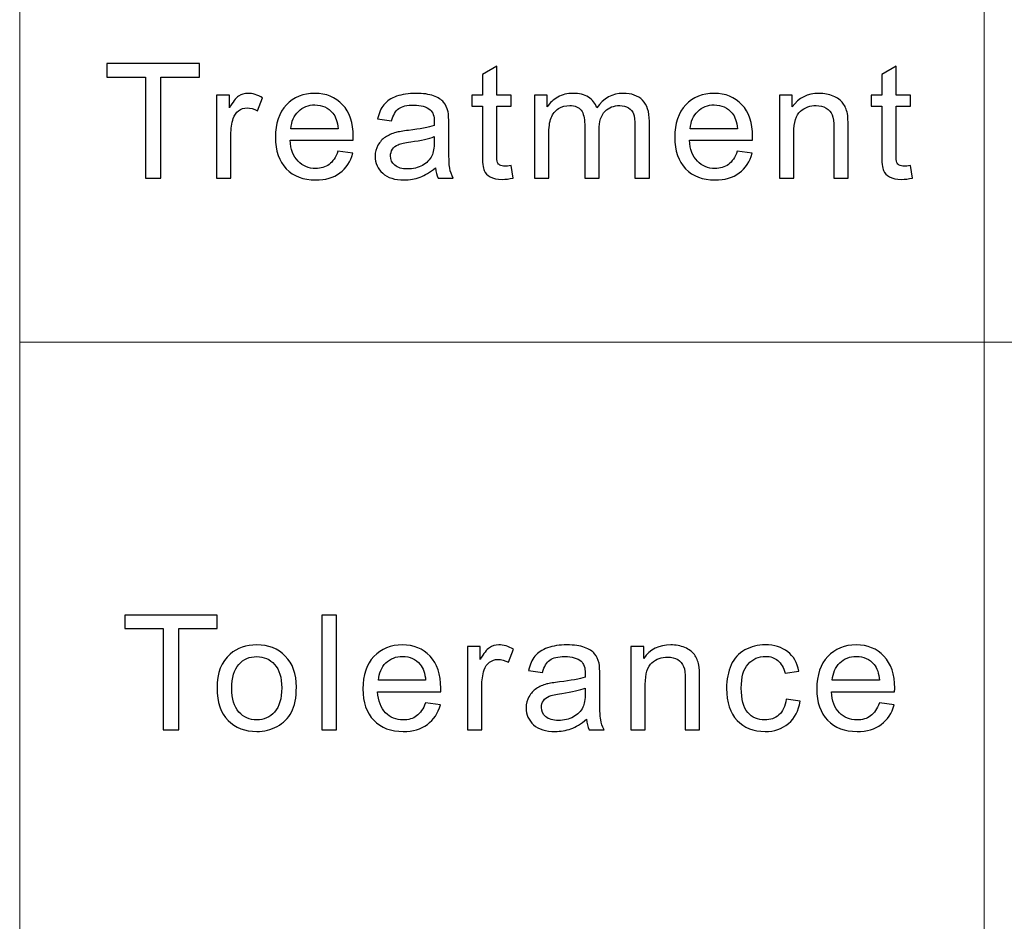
# Model space of a CAD drawing. Header units: millimetres. Extents: x -371 to 373, y -280 to 256.
# Tile 91 of 103: x 165 to 184, y -212 to -194. Entities that reach past the tile are written whole.
import ezdxf

# ---------------------------------------------------------------- set-up
doc = ezdxf.new("R2010")
doc.units = ezdxf.units.MM
doc.header["$MEASUREMENT"] = 0
doc.layers.add('layer 1', color=7, linetype='Continuous')

msp = doc.modelspace()

# ---------------------------------------------------------------- linework, layer by layer
at = {"layer": 'layer 1', "lineweight": 9}
for points in [[(164.7123, -175.029), (164.7123, -175.029), (164.7123, -262.7446), (164.7123, -262.7446)], [(183.8282, -175.029), (183.8282, -175.029), (183.8282, -262.7446), (183.8282, -262.7446)], [(164.7123, -200.0906), (164.7123, -200.0906), (241.1757, -200.0906), (241.1757, -200.0906)]]:
    msp.add_open_spline(points, degree=3, dxfattribs=at)
at = {"layer": 'layer 1', "color": 250}
for points, knots in [([(167.205, -196.8429), (167.205, -196.8429), (167.205, -194.8363), (167.205, -194.8363), (167.205, -194.8363), (167.205, -194.8363), (166.4412, -194.8363), (166.4412, -194.8363), (166.4412, -194.8363), (166.4412, -194.8363), (166.4412, -194.5696), (166.4412, -194.5696), (166.4412, -194.5696), (166.4412, -194.5696), (168.2764, -194.5696), (168.2764, -194.5696), (168.2764, -194.5696), (168.2764, -194.5696), (168.2764, -194.8363), (168.2764, -194.8363), (168.2764, -194.8363), (168.2764, -194.8363), (167.5126, -194.8363), (167.5126, -194.8363), (167.5126, -194.8363), (167.5126, -194.8363), (167.5126, -196.8429), (167.5126, -196.8429), (167.5126, -196.8429), (167.5126, -196.8429), (167.205, -196.8429), (167.205, -196.8429)], [0, 0, 0, 0, 0.1111111, 0.1111111, 0.1111111, 0.1111111, 0.2222222, 0.2222222, 0.2222222, 0.2222222, 0.3333333, 0.3333333, 0.3333333, 0.3333333, 0.4444444, 0.4444444, 0.4444444, 0.4444444, 0.5555556, 0.5555556, 0.5555556, 0.5555556, 0.6666667, 0.6666667, 0.6666667, 0.6666667, 0.7777778, 0.7777778, 0.7777778, 0.7777778, 1, 1, 1, 1]), ([(174.4523, -196.5937), (174.4523, -196.5937), (174.4911, -196.8403), (174.4911, -196.8403), (174.4911, -196.8403), (174.4113, -196.8567), (174.3396, -196.8651), (174.277, -196.8651), (174.277, -196.8651), (174.1739, -196.8651), (174.0941, -196.8493), (174.0369, -196.817), (174.0369, -196.817), (173.9803, -196.7847), (173.9404, -196.7429), (173.9171, -196.6905), (173.9171, -196.6905), (173.894, -196.6381), (173.8827, -196.528), (173.8827, -196.3603), (173.8827, -196.3603), (173.8827, -196.3603), (173.8827, -195.411), (173.8827, -195.411), (173.8827, -195.411), (173.8827, -195.411), (173.6723, -195.411), (173.6723, -195.411), (173.6723, -195.411), (173.6723, -195.411), (173.6723, -195.1951), (173.6723, -195.1951), (173.6723, -195.1951), (173.6723, -195.1951), (173.8827, -195.1951), (173.8827, -195.1951), (173.8827, -195.1951), (173.8827, -195.1951), (173.8827, -194.7876), (173.8827, -194.7876), (173.8827, -194.7876), (173.8827, -194.7876), (174.1675, -194.6199), (174.1675, -194.6199), (174.1675, -194.6199), (174.1675, -194.6199), (174.1675, -195.1951), (174.1675, -195.1951), (174.1675, -195.1951), (174.1675, -195.1951), (174.4523, -195.1951), (174.4523, -195.1951), (174.4523, -195.1951), (174.4523, -195.1951), (174.4523, -195.411), (174.4523, -195.411), (174.4523, -195.411), (174.4523, -195.411), (174.1675, -195.411), (174.1675, -195.411), (174.1675, -195.411), (174.1675, -195.411), (174.1675, -196.3762), (174.1675, -196.3762), (174.1675, -196.3762), (174.1675, -196.4561), (174.1723, -196.5074), (174.1826, -196.5302), (174.1826, -196.5302), (174.1923, -196.5529), (174.2085, -196.5709), (174.2311, -196.5847), (174.2311, -196.5847), (174.2537, -196.5979), (174.2862, -196.6048), (174.3283, -196.6048), (174.3283, -196.6048), (174.3595, -196.6048), (174.401, -196.6011), (174.4523, -196.5937)], [0, 0, 0, 0, 0.047619, 0.047619, 0.047619, 0.047619, 0.0952381, 0.0952381, 0.0952381, 0.0952381, 0.1428571, 0.1428571, 0.1428571, 0.1428571, 0.1904762, 0.1904762, 0.1904762, 0.1904762, 0.2380952, 0.2380952, 0.2380952, 0.2380952, 0.2857143, 0.2857143, 0.2857143, 0.2857143, 0.3333333, 0.3333333, 0.3333333, 0.3333333, 0.3809524, 0.3809524, 0.3809524, 0.3809524, 0.4285714, 0.4285714, 0.4285714, 0.4285714, 0.4761905, 0.4761905, 0.4761905, 0.4761905, 0.5238095, 0.5238095, 0.5238095, 0.5238095, 0.5714286, 0.5714286, 0.5714286, 0.5714286, 0.6190476, 0.6190476, 0.6190476, 0.6190476, 0.6666667, 0.6666667, 0.6666667, 0.6666667, 0.7142857, 0.7142857, 0.7142857, 0.7142857, 0.7619048, 0.7619048, 0.7619048, 0.7619048, 0.8095238, 0.8095238, 0.8095238, 0.8095238, 0.8571429, 0.8571429, 0.8571429, 0.8571429, 0.9047619, 0.9047619, 0.9047619, 0.9047619, 1, 1, 1, 1]), ([(182.3668, -196.5937), (182.3668, -196.5937), (182.4056, -196.8403), (182.4056, -196.8403), (182.4056, -196.8403), (182.3258, -196.8567), (182.254, -196.8651), (182.1914, -196.8651), (182.1914, -196.8651), (182.0884, -196.8651), (182.0086, -196.8493), (181.9514, -196.817), (181.9514, -196.817), (181.8948, -196.7847), (181.8549, -196.7429), (181.8316, -196.6905), (181.8316, -196.6905), (181.8085, -196.6381), (181.7972, -196.528), (181.7972, -196.3603), (181.7972, -196.3603), (181.7972, -196.3603), (181.7972, -195.411), (181.7972, -195.411), (181.7972, -195.411), (181.7972, -195.411), (181.5868, -195.411), (181.5868, -195.411), (181.5868, -195.411), (181.5868, -195.411), (181.5868, -195.1951), (181.5868, -195.1951), (181.5868, -195.1951), (181.5868, -195.1951), (181.7972, -195.1951), (181.7972, -195.1951), (181.7972, -195.1951), (181.7972, -195.1951), (181.7972, -194.7876), (181.7972, -194.7876), (181.7972, -194.7876), (181.7972, -194.7876), (182.082, -194.6199), (182.082, -194.6199), (182.082, -194.6199), (182.082, -194.6199), (182.082, -195.1951), (182.082, -195.1951), (182.082, -195.1951), (182.082, -195.1951), (182.3668, -195.1951), (182.3668, -195.1951), (182.3668, -195.1951), (182.3668, -195.1951), (182.3668, -195.411), (182.3668, -195.411), (182.3668, -195.411), (182.3668, -195.411), (182.082, -195.411), (182.082, -195.411), (182.082, -195.411), (182.082, -195.411), (182.082, -196.3762), (182.082, -196.3762), (182.082, -196.3762), (182.082, -196.4561), (182.0868, -196.5074), (182.0971, -196.5302), (182.0971, -196.5302), (182.1067, -196.5529), (182.1229, -196.5709), (182.1456, -196.5847), (182.1456, -196.5847), (182.1682, -196.5979), (182.2006, -196.6048), (182.2427, -196.6048), (182.2427, -196.6048), (182.274, -196.6048), (182.3155, -196.6011), (182.3668, -196.5937)], [0, 0, 0, 0, 0.047619, 0.047619, 0.047619, 0.047619, 0.0952381, 0.0952381, 0.0952381, 0.0952381, 0.1428571, 0.1428571, 0.1428571, 0.1428571, 0.1904762, 0.1904762, 0.1904762, 0.1904762, 0.2380952, 0.2380952, 0.2380952, 0.2380952, 0.2857143, 0.2857143, 0.2857143, 0.2857143, 0.3333333, 0.3333333, 0.3333333, 0.3333333, 0.3809524, 0.3809524, 0.3809524, 0.3809524, 0.4285714, 0.4285714, 0.4285714, 0.4285714, 0.4761905, 0.4761905, 0.4761905, 0.4761905, 0.5238095, 0.5238095, 0.5238095, 0.5238095, 0.5714286, 0.5714286, 0.5714286, 0.5714286, 0.6190476, 0.6190476, 0.6190476, 0.6190476, 0.6666667, 0.6666667, 0.6666667, 0.6666667, 0.7142857, 0.7142857, 0.7142857, 0.7142857, 0.7619048, 0.7619048, 0.7619048, 0.7619048, 0.8095238, 0.8095238, 0.8095238, 0.8095238, 0.8571429, 0.8571429, 0.8571429, 0.8571429, 0.9047619, 0.9047619, 0.9047619, 0.9047619, 1, 1, 1, 1]), ([(168.6137, -196.8429), (168.6137, -196.8429), (168.6137, -195.1951), (168.6137, -195.1951), (168.6137, -195.1951), (168.6137, -195.1951), (168.8693, -195.1951), (168.8693, -195.1951), (168.8693, -195.1951), (168.8693, -195.1951), (168.8693, -195.4475), (168.8693, -195.4475), (168.8693, -195.4475), (168.9346, -195.3305), (168.995, -195.2533), (169.0506, -195.2162), (169.0506, -195.2162), (169.1061, -195.1787), (169.1671, -195.1601), (169.2335, -195.1601), (169.2335, -195.1601), (169.3295, -195.1601), (169.4271, -195.1898), (169.5263, -195.2485), (169.5263, -195.2485), (169.5263, -195.2485), (169.4249, -195.5062), (169.4249, -195.5062), (169.4249, -195.5062), (169.3559, -195.4681), (169.2869, -195.4491), (169.2178, -195.4491), (169.2178, -195.4491), (169.1558, -195.4491), (169.1002, -195.4676), (169.0511, -195.5041), (169.0511, -195.5041), (169.0021, -195.5406), (168.967, -195.5914), (168.9459, -195.6565), (168.9459, -195.6565), (168.9141, -195.7555), (168.8985, -195.8639), (168.8985, -195.9819), (168.8985, -195.9819), (168.8985, -195.9819), (168.8985, -196.8429), (168.8985, -196.8429), (168.8985, -196.8429), (168.8985, -196.8429), (168.6137, -196.8429), (168.6137, -196.8429)], [0, 0, 0, 0, 0.0714286, 0.0714286, 0.0714286, 0.0714286, 0.1428571, 0.1428571, 0.1428571, 0.1428571, 0.2142857, 0.2142857, 0.2142857, 0.2142857, 0.2857143, 0.2857143, 0.2857143, 0.2857143, 0.3571429, 0.3571429, 0.3571429, 0.3571429, 0.4285714, 0.4285714, 0.4285714, 0.4285714, 0.5, 0.5, 0.5, 0.5, 0.5714286, 0.5714286, 0.5714286, 0.5714286, 0.6428571, 0.6428571, 0.6428571, 0.6428571, 0.7142857, 0.7142857, 0.7142857, 0.7142857, 0.7857143, 0.7857143, 0.7857143, 0.7857143, 0.8571429, 0.8571429, 0.8571429, 0.8571429, 1, 1, 1, 1]), ([(171.0202, -196.3095), (171.0202, -196.3095), (171.3147, -196.3476), (171.3147, -196.3476), (171.3147, -196.3476), (171.2688, -196.5153), (171.1831, -196.646), (171.0579, -196.7387), (171.0579, -196.7387), (170.9328, -196.8313), (170.7731, -196.8778), (170.5784, -196.8778), (170.5784, -196.8778), (170.3336, -196.8778), (170.1394, -196.8037), (169.9958, -196.6556), (169.9958, -196.6556), (169.8524, -196.5079), (169.7807, -196.3), (169.7807, -196.0327), (169.7807, -196.0327), (169.7807, -195.7565), (169.8529, -195.5417), (169.998, -195.3893), (169.998, -195.3893), (170.1431, -195.2363), (170.3314, -195.1601), (170.5628, -195.1601), (170.5628, -195.1601), (170.7867, -195.1601), (170.9695, -195.2348), (171.1113, -195.3845), (171.1113, -195.3845), (171.2532, -195.5343), (171.3245, -195.7449), (171.3245, -196.0163), (171.3245, -196.0163), (171.3245, -196.0327), (171.3239, -196.0576), (171.3229, -196.0904), (171.3229, -196.0904), (171.3229, -196.0904), (170.0719, -196.0904), (170.0719, -196.0904), (170.0719, -196.0904), (170.0827, -196.2709), (170.1345, -196.4095), (170.2284, -196.5053), (170.2284, -196.5053), (170.3216, -196.6011), (170.4388, -196.6492), (170.5784, -196.6492), (170.5784, -196.6492), (170.6825, -196.6492), (170.7716, -196.6222), (170.8449, -196.5683), (170.8449, -196.5683), (170.9188, -196.5143), (170.9771, -196.428), (171.0202, -196.3095)], [0, 0, 0, 0, 0.0625, 0.0625, 0.0625, 0.0625, 0.125, 0.125, 0.125, 0.125, 0.1875, 0.1875, 0.1875, 0.1875, 0.25, 0.25, 0.25, 0.25, 0.3125, 0.3125, 0.3125, 0.3125, 0.375, 0.375, 0.375, 0.375, 0.4375, 0.4375, 0.4375, 0.4375, 0.5, 0.5, 0.5, 0.5, 0.5625, 0.5625, 0.5625, 0.5625, 0.625, 0.625, 0.625, 0.625, 0.6875, 0.6875, 0.6875, 0.6875, 0.75, 0.75, 0.75, 0.75, 0.8125, 0.8125, 0.8125, 0.8125, 0.875, 0.875, 0.875, 0.875, 1, 1, 1, 1]), ([(172.9515, -196.6365), (172.8458, -196.7249), (172.7438, -196.7868), (172.6462, -196.8233), (172.6462, -196.8233), (172.5485, -196.8598), (172.4439, -196.8778), (172.3317, -196.8778), (172.3317, -196.8778), (172.1472, -196.8778), (172.0053, -196.8339), (171.9061, -196.7455), (171.9061, -196.7455), (171.8069, -196.6577), (171.7572, -196.545), (171.7572, -196.4079), (171.7572, -196.4079), (171.7572, -196.3275), (171.7761, -196.2539), (171.8133, -196.1873), (171.8133, -196.1873), (171.8511, -196.1206), (171.9001, -196.0677), (171.9606, -196.0275), (171.9606, -196.0275), (172.0215, -195.9872), (172.0895, -195.9565), (172.1656, -195.9359), (172.1656, -195.9359), (172.2216, -195.9216), (172.3063, -195.9079), (172.4191, -195.8941), (172.4191, -195.8941), (172.6488, -195.8676), (172.8188, -195.8354), (172.9272, -195.7983), (172.9272, -195.7983), (172.9283, -195.7602), (172.9289, -195.7359), (172.9289, -195.7258), (172.9289, -195.7258), (172.9289, -195.6126), (172.9019, -195.5327), (172.8479, -195.4861), (172.8479, -195.4861), (172.775, -195.4231), (172.6667, -195.3919), (172.5232, -195.3919), (172.5232, -195.3919), (172.3889, -195.3919), (172.2896, -195.4152), (172.2259, -195.4612), (172.2259, -195.4612), (172.1618, -195.5073), (172.1148, -195.5888), (172.0841, -195.7062), (172.0841, -195.7062), (172.0841, -195.7062), (171.8057, -195.6681), (171.8057, -195.6681), (171.8057, -195.6681), (171.8311, -195.5512), (171.8726, -195.4565), (171.9309, -195.3845), (171.9309, -195.3845), (171.9891, -195.3125), (172.0733, -195.2575), (172.1833, -195.2184), (172.1833, -195.2184), (172.2929, -195.1797), (172.4207, -195.1601), (172.5653, -195.1601), (172.5653, -195.1601), (172.7088, -195.1601), (172.8258, -195.1766), (172.9159, -195.2099), (172.9159, -195.2099), (173.0054, -195.2432), (173.0718, -195.2845), (173.1139, -195.3348), (173.1139, -195.3348), (173.1559, -195.385), (173.1855, -195.4485), (173.2029, -195.5253), (173.2029, -195.5253), (173.212, -195.5729), (173.2168, -195.6586), (173.2168, -195.7819), (173.2168, -195.7819), (173.2168, -195.7819), (173.2168, -196.1523), (173.2168, -196.1523), (173.2168, -196.1523), (173.2168, -196.4111), (173.2228, -196.5746), (173.2347, -196.6439), (173.2347, -196.6439), (173.246, -196.7133), (173.2697, -196.7794), (173.3043, -196.8429), (173.3043, -196.8429), (173.3043, -196.8429), (173.0065, -196.8429), (173.0065, -196.8429), (173.0065, -196.8429), (172.9779, -196.7842), (172.9596, -196.7154), (172.9515, -196.6365)], [0, 0, 0, 0, 0.0357143, 0.0357143, 0.0357143, 0.0357143, 0.0714286, 0.0714286, 0.0714286, 0.0714286, 0.1071429, 0.1071429, 0.1071429, 0.1071429, 0.1428571, 0.1428571, 0.1428571, 0.1428571, 0.1785714, 0.1785714, 0.1785714, 0.1785714, 0.2142857, 0.2142857, 0.2142857, 0.2142857, 0.25, 0.25, 0.25, 0.25, 0.2857143, 0.2857143, 0.2857143, 0.2857143, 0.3214286, 0.3214286, 0.3214286, 0.3214286, 0.3571429, 0.3571429, 0.3571429, 0.3571429, 0.3928571, 0.3928571, 0.3928571, 0.3928571, 0.4285714, 0.4285714, 0.4285714, 0.4285714, 0.4642857, 0.4642857, 0.4642857, 0.4642857, 0.5, 0.5, 0.5, 0.5, 0.5357143, 0.5357143, 0.5357143, 0.5357143, 0.5714286, 0.5714286, 0.5714286, 0.5714286, 0.6071429, 0.6071429, 0.6071429, 0.6071429, 0.6428571, 0.6428571, 0.6428571, 0.6428571, 0.6785714, 0.6785714, 0.6785714, 0.6785714, 0.7142857, 0.7142857, 0.7142857, 0.7142857, 0.75, 0.75, 0.75, 0.75, 0.7857143, 0.7857143, 0.7857143, 0.7857143, 0.8214286, 0.8214286, 0.8214286, 0.8214286, 0.8571429, 0.8571429, 0.8571429, 0.8571429, 0.8928571, 0.8928571, 0.8928571, 0.8928571, 0.9285714, 0.9285714, 0.9285714, 0.9285714, 1, 1, 1, 1]), ([(174.9132, -196.8429), (174.9132, -196.8429), (174.9132, -195.1951), (174.9132, -195.1951), (174.9132, -195.1951), (174.9132, -195.1951), (175.1688, -195.1951), (175.1688, -195.1951), (175.1688, -195.1951), (175.1688, -195.1951), (175.1688, -195.4279), (175.1688, -195.4279), (175.1688, -195.4279), (175.2211, -195.3475), (175.2913, -195.2824), (175.3786, -195.2337), (175.3786, -195.2337), (175.466, -195.1845), (175.5653, -195.1601), (175.677, -195.1601), (175.677, -195.1601), (175.801, -195.1601), (175.903, -195.1855), (175.9823, -195.2358), (175.9823, -195.2358), (176.0615, -195.2866), (176.1177, -195.357), (176.15, -195.448), (176.15, -195.448), (176.2838, -195.2559), (176.4569, -195.1601), (176.6706, -195.1601), (176.6706, -195.1601), (176.8377, -195.1601), (176.9667, -195.2051), (177.0562, -195.2956), (177.0562, -195.2956), (177.1463, -195.3861), (177.1917, -195.5253), (177.1917, -195.7131), (177.1917, -195.7131), (177.1917, -195.7131), (177.1917, -196.8429), (177.1917, -196.8429), (177.1917, -196.8429), (177.1917, -196.8429), (176.9068, -196.8429), (176.9068, -196.8429), (176.9068, -196.8429), (176.9068, -196.8429), (176.9068, -195.8057), (176.9068, -195.8057), (176.9068, -195.8057), (176.9068, -195.6946), (176.8971, -195.6142), (176.8787, -195.565), (176.8787, -195.565), (176.8604, -195.5157), (176.8269, -195.4766), (176.7779, -195.4464), (176.7779, -195.4464), (176.7294, -195.4163), (176.6722, -195.4014), (176.6068, -195.4014), (176.6068, -195.4014), (176.4882, -195.4014), (176.39, -195.4401), (176.3118, -195.5168), (176.3118, -195.5168), (176.2337, -195.5941), (176.1948, -195.7174), (176.1948, -195.8867), (176.1948, -195.8867), (176.1948, -195.8867), (176.1948, -196.8429), (176.1948, -196.8429), (176.1948, -196.8429), (176.1948, -196.8429), (175.91, -196.8429), (175.91, -196.8429), (175.91, -196.8429), (175.91, -196.8429), (175.91, -195.7735), (175.91, -195.7735), (175.91, -195.7735), (175.91, -195.6496), (175.8868, -195.5565), (175.8404, -195.4946), (175.8404, -195.4946), (175.794, -195.4327), (175.718, -195.4014), (175.6128, -195.4014), (175.6128, -195.4014), (175.5329, -195.4014), (175.459, -195.4221), (175.391, -195.4634), (175.391, -195.4634), (175.3231, -195.5046), (175.274, -195.565), (175.2432, -195.6449), (175.2432, -195.6449), (175.2131, -195.7242), (175.198, -195.8391), (175.198, -195.9888), (175.198, -195.9888), (175.198, -195.9888), (175.198, -196.8429), (175.198, -196.8429), (175.198, -196.8429), (175.198, -196.8429), (174.9132, -196.8429), (174.9132, -196.8429)], [0, 0, 0, 0, 0.0344828, 0.0344828, 0.0344828, 0.0344828, 0.0689655, 0.0689655, 0.0689655, 0.0689655, 0.1034483, 0.1034483, 0.1034483, 0.1034483, 0.137931, 0.137931, 0.137931, 0.137931, 0.1724138, 0.1724138, 0.1724138, 0.1724138, 0.2068966, 0.2068966, 0.2068966, 0.2068966, 0.2413793, 0.2413793, 0.2413793, 0.2413793, 0.2758621, 0.2758621, 0.2758621, 0.2758621, 0.3103448, 0.3103448, 0.3103448, 0.3103448, 0.3448276, 0.3448276, 0.3448276, 0.3448276, 0.3793103, 0.3793103, 0.3793103, 0.3793103, 0.4137931, 0.4137931, 0.4137931, 0.4137931, 0.4482759, 0.4482759, 0.4482759, 0.4482759, 0.4827586, 0.4827586, 0.4827586, 0.4827586, 0.5172414, 0.5172414, 0.5172414, 0.5172414, 0.5517241, 0.5517241, 0.5517241, 0.5517241, 0.5862069, 0.5862069, 0.5862069, 0.5862069, 0.6206897, 0.6206897, 0.6206897, 0.6206897, 0.6551724, 0.6551724, 0.6551724, 0.6551724, 0.6896552, 0.6896552, 0.6896552, 0.6896552, 0.7241379, 0.7241379, 0.7241379, 0.7241379, 0.7586207, 0.7586207, 0.7586207, 0.7586207, 0.7931034, 0.7931034, 0.7931034, 0.7931034, 0.8275862, 0.8275862, 0.8275862, 0.8275862, 0.862069, 0.862069, 0.862069, 0.862069, 0.8965517, 0.8965517, 0.8965517, 0.8965517, 0.9310345, 0.9310345, 0.9310345, 0.9310345, 1, 1, 1, 1]), ([(178.9347, -196.3095), (178.9347, -196.3095), (179.2292, -196.3476), (179.2292, -196.3476), (179.2292, -196.3476), (179.1833, -196.5153), (179.0976, -196.646), (178.9724, -196.7387), (178.9724, -196.7387), (178.8473, -196.8313), (178.6876, -196.8778), (178.4929, -196.8778), (178.4929, -196.8778), (178.248, -196.8778), (178.0538, -196.8037), (177.9103, -196.6556), (177.9103, -196.6556), (177.7669, -196.5079), (177.6951, -196.3), (177.6951, -196.0327), (177.6951, -196.0327), (177.6951, -195.7565), (177.7674, -195.5417), (177.9125, -195.3893), (177.9125, -195.3893), (178.0576, -195.2363), (178.2459, -195.1601), (178.4773, -195.1601), (178.4773, -195.1601), (178.7011, -195.1601), (178.884, -195.2348), (179.0258, -195.3845), (179.0258, -195.3845), (179.1677, -195.5343), (179.239, -195.7449), (179.239, -196.0163), (179.239, -196.0163), (179.239, -196.0327), (179.2383, -196.0576), (179.2373, -196.0904), (179.2373, -196.0904), (179.2373, -196.0904), (177.9864, -196.0904), (177.9864, -196.0904), (177.9864, -196.0904), (177.9972, -196.2709), (178.0489, -196.4095), (178.1428, -196.5053), (178.1428, -196.5053), (178.2361, -196.6011), (178.3532, -196.6492), (178.4929, -196.6492), (178.4929, -196.6492), (178.597, -196.6492), (178.686, -196.6222), (178.7593, -196.5683), (178.7593, -196.5683), (178.8332, -196.5143), (178.8916, -196.428), (178.9347, -196.3095)], [0, 0, 0, 0, 0.0625, 0.0625, 0.0625, 0.0625, 0.125, 0.125, 0.125, 0.125, 0.1875, 0.1875, 0.1875, 0.1875, 0.25, 0.25, 0.25, 0.25, 0.3125, 0.3125, 0.3125, 0.3125, 0.375, 0.375, 0.375, 0.375, 0.4375, 0.4375, 0.4375, 0.4375, 0.5, 0.5, 0.5, 0.5, 0.5625, 0.5625, 0.5625, 0.5625, 0.625, 0.625, 0.625, 0.625, 0.6875, 0.6875, 0.6875, 0.6875, 0.75, 0.75, 0.75, 0.75, 0.8125, 0.8125, 0.8125, 0.8125, 0.875, 0.875, 0.875, 0.875, 1, 1, 1, 1]), ([(179.7688, -196.8429), (179.7688, -196.8429), (179.7688, -195.1951), (179.7688, -195.1951), (179.7688, -195.1951), (179.7688, -195.1951), (180.0245, -195.1951), (180.0245, -195.1951), (180.0245, -195.1951), (180.0245, -195.1951), (180.0245, -195.429), (180.0245, -195.429), (180.0245, -195.429), (180.1474, -195.2496), (180.3255, -195.1601), (180.5579, -195.1601), (180.5579, -195.1601), (180.6593, -195.1601), (180.7521, -195.1781), (180.8368, -195.2136), (180.8368, -195.2136), (180.9215, -195.249), (180.9851, -195.2961), (181.0272, -195.3538), (181.0272, -195.3538), (181.0693, -195.4115), (181.099, -195.4803), (181.1157, -195.5597), (181.1157, -195.5597), (181.1259, -195.6115), (181.1313, -195.702), (181.1313, -195.8311), (181.1313, -195.8311), (181.1313, -195.8311), (181.1313, -196.8429), (181.1313, -196.8429), (181.1313, -196.8429), (181.1313, -196.8429), (180.8465, -196.8429), (180.8465, -196.8429), (180.8465, -196.8429), (180.8465, -196.8429), (180.8465, -195.8417), (180.8465, -195.8417), (180.8465, -195.8417), (180.8465, -195.7279), (180.8357, -195.6427), (180.8136, -195.5867), (180.8136, -195.5867), (180.7915, -195.5306), (180.7521, -195.4856), (180.696, -195.4517), (180.696, -195.4517), (180.64, -195.4184), (180.5736, -195.4014), (180.4981, -195.4014), (180.4981, -195.4014), (180.3773, -195.4014), (180.2731, -195.439), (180.1852, -195.5147), (180.1852, -195.5147), (180.0973, -195.5898), (180.0536, -195.7332), (180.0536, -195.9438), (180.0536, -195.9438), (180.0536, -195.9438), (180.0536, -196.8429), (180.0536, -196.8429), (180.0536, -196.8429), (180.0536, -196.8429), (179.7688, -196.8429), (179.7688, -196.8429)], [0, 0, 0, 0, 0.0526316, 0.0526316, 0.0526316, 0.0526316, 0.1052632, 0.1052632, 0.1052632, 0.1052632, 0.1578947, 0.1578947, 0.1578947, 0.1578947, 0.2105263, 0.2105263, 0.2105263, 0.2105263, 0.2631579, 0.2631579, 0.2631579, 0.2631579, 0.3157895, 0.3157895, 0.3157895, 0.3157895, 0.3684211, 0.3684211, 0.3684211, 0.3684211, 0.4210526, 0.4210526, 0.4210526, 0.4210526, 0.4736842, 0.4736842, 0.4736842, 0.4736842, 0.5263158, 0.5263158, 0.5263158, 0.5263158, 0.5789474, 0.5789474, 0.5789474, 0.5789474, 0.6315789, 0.6315789, 0.6315789, 0.6315789, 0.6842105, 0.6842105, 0.6842105, 0.6842105, 0.7368421, 0.7368421, 0.7368421, 0.7368421, 0.7894737, 0.7894737, 0.7894737, 0.7894737, 0.8421053, 0.8421053, 0.8421053, 0.8421053, 0.8947368, 0.8947368, 0.8947368, 0.8947368, 1, 1, 1, 1]), ([(170.0881, -195.8618), (170.0881, -195.8618), (171.0235, -195.8618), (171.0235, -195.8618), (171.0235, -195.8618), (171.011, -195.7232), (170.9749, -195.6195), (170.9161, -195.5501), (170.9161, -195.5501), (170.826, -195.4427), (170.7084, -195.3887), (170.5644, -195.3887), (170.5644, -195.3887), (170.4339, -195.3887), (170.3244, -195.4316), (170.2354, -195.5173), (170.2354, -195.5173), (170.1469, -195.6031), (170.0978, -195.7179), (170.0881, -195.8618)], [0, 0, 0, 0, 0.1666667, 0.1666667, 0.1666667, 0.1666667, 0.3333333, 0.3333333, 0.3333333, 0.3333333, 0.5, 0.5, 0.5, 0.5, 0.6666667, 0.6666667, 0.6666667, 0.6666667, 1, 1, 1, 1]), ([(178.0026, -195.8618), (178.0026, -195.8618), (178.9379, -195.8618), (178.9379, -195.8618), (178.9379, -195.8618), (178.9255, -195.7232), (178.8894, -195.6195), (178.8306, -195.5501), (178.8306, -195.5501), (178.7405, -195.4427), (178.6228, -195.3887), (178.4789, -195.3887), (178.4789, -195.3887), (178.3483, -195.3887), (178.2389, -195.4316), (178.1499, -195.5173), (178.1499, -195.5173), (178.0614, -195.6031), (178.0122, -195.7179), (178.0026, -195.8618)], [0, 0, 0, 0, 0.1666667, 0.1666667, 0.1666667, 0.1666667, 0.3333333, 0.3333333, 0.3333333, 0.3333333, 0.5, 0.5, 0.5, 0.5, 0.6666667, 0.6666667, 0.6666667, 0.6666667, 1, 1, 1, 1]), ([(172.9289, -196.0174), (172.8253, -196.0587), (172.6699, -196.0936), (172.4628, -196.1222), (172.4628, -196.1222), (172.3452, -196.1386), (172.2621, -196.1571), (172.2136, -196.1777), (172.2136, -196.1777), (172.1651, -196.1984), (172.1277, -196.2285), (172.1013, -196.2677), (172.1013, -196.2677), (172.0749, -196.3074), (172.0615, -196.3513), (172.0615, -196.4), (172.0615, -196.4), (172.0615, -196.4735), (172.09, -196.5355), (172.1477, -196.5847), (172.1477, -196.5847), (172.2054, -196.6339), (172.2896, -196.6587), (172.4002, -196.6587), (172.4002, -196.6587), (172.5097, -196.6587), (172.6074, -196.6355), (172.6931, -196.5884), (172.6931, -196.5884), (172.7783, -196.5418), (172.8414, -196.4778), (172.8814, -196.3968), (172.8814, -196.3968), (172.912, -196.3338), (172.9272, -196.2412), (172.9272, -196.119), (172.9272, -196.119), (172.9272, -196.119), (172.9289, -196.0174), (172.9289, -196.0174)], [0, 0, 0, 0, 0.0909091, 0.0909091, 0.0909091, 0.0909091, 0.1818182, 0.1818182, 0.1818182, 0.1818182, 0.2727273, 0.2727273, 0.2727273, 0.2727273, 0.3636364, 0.3636364, 0.3636364, 0.3636364, 0.4545455, 0.4545455, 0.4545455, 0.4545455, 0.5454545, 0.5454545, 0.5454545, 0.5454545, 0.6363636, 0.6363636, 0.6363636, 0.6363636, 0.7272727, 0.7272727, 0.7272727, 0.7272727, 0.8181818, 0.8181818, 0.8181818, 0.8181818, 1, 1, 1, 1]), ([(167.5568, -207.7771), (167.5568, -207.7771), (167.5568, -205.7705), (167.5568, -205.7705), (167.5568, -205.7705), (167.5568, -205.7705), (166.7929, -205.7705), (166.7929, -205.7705), (166.7929, -205.7705), (166.7929, -205.7705), (166.7929, -205.5038), (166.7929, -205.5038), (166.7929, -205.5038), (166.7929, -205.5038), (168.6281, -205.5038), (168.6281, -205.5038), (168.6281, -205.5038), (168.6281, -205.5038), (168.6281, -205.7705), (168.6281, -205.7705), (168.6281, -205.7705), (168.6281, -205.7705), (167.8643, -205.7705), (167.8643, -205.7705), (167.8643, -205.7705), (167.8643, -205.7705), (167.8643, -207.7771), (167.8643, -207.7771), (167.8643, -207.7771), (167.8643, -207.7771), (167.5568, -207.7771), (167.5568, -207.7771)], [0, 0, 0, 0, 0.1111111, 0.1111111, 0.1111111, 0.1111111, 0.2222222, 0.2222222, 0.2222222, 0.2222222, 0.3333333, 0.3333333, 0.3333333, 0.3333333, 0.4444444, 0.4444444, 0.4444444, 0.4444444, 0.5555556, 0.5555556, 0.5555556, 0.5555556, 0.6666667, 0.6666667, 0.6666667, 0.6666667, 0.7777778, 0.7777778, 0.7777778, 0.7777778, 1, 1, 1, 1]), ([(170.7035, -207.7771), (170.7035, -207.7771), (170.7035, -205.5038), (170.7035, -205.5038), (170.7035, -205.5038), (170.7035, -205.5038), (170.9884, -205.5038), (170.9884, -205.5038), (170.9884, -205.5038), (170.9884, -205.5038), (170.9884, -207.7771), (170.9884, -207.7771), (170.9884, -207.7771), (170.9884, -207.7771), (170.7035, -207.7771), (170.7035, -207.7771)], [0, 0, 0, 0, 0.2, 0.2, 0.2, 0.2, 0.4, 0.4, 0.4, 0.4, 0.6, 0.6, 0.6, 0.6, 1, 1, 1, 1]), ([(168.6234, -206.9532), (168.6234, -206.6489), (168.7097, -206.4235), (168.8829, -206.2769), (168.8829, -206.2769), (169.0269, -206.1552), (169.2032, -206.0943), (169.411, -206.0943), (169.411, -206.0943), (169.6413, -206.0943), (169.83, -206.1684), (169.9768, -206.3166), (169.9768, -206.3166), (170.123, -206.4642), (170.1963, -206.669), (170.1963, -206.9299), (170.1963, -206.9299), (170.1963, -207.1416), (170.164, -207.3077), (170.0993, -207.4289), (170.0993, -207.4289), (170.0345, -207.5501), (169.9401, -207.6443), (169.8161, -207.7115), (169.8161, -207.7115), (169.6925, -207.7787), (169.5572, -207.812), (169.411, -207.812), (169.411, -207.812), (169.1757, -207.812), (168.9859, -207.7385), (168.8408, -207.5908), (168.8408, -207.5908), (168.6957, -207.4432), (168.6234, -207.2305), (168.6234, -206.9532)], [0, 0, 0, 0, 0.1, 0.1, 0.1, 0.1, 0.2, 0.2, 0.2, 0.2, 0.3, 0.3, 0.3, 0.3, 0.4, 0.4, 0.4, 0.4, 0.5, 0.5, 0.5, 0.5, 0.6, 0.6, 0.6, 0.6, 0.7, 0.7, 0.7, 0.7, 0.8, 0.8, 0.8, 0.8, 1, 1, 1, 1]), ([(172.7546, -207.2437), (172.7546, -207.2437), (173.0491, -207.2818), (173.0491, -207.2818), (173.0491, -207.2818), (173.0032, -207.4495), (172.9175, -207.5802), (172.7923, -207.6729), (172.7923, -207.6729), (172.6672, -207.7655), (172.5075, -207.812), (172.3128, -207.812), (172.3128, -207.812), (172.068, -207.812), (171.8738, -207.7379), (171.7302, -207.5898), (171.7302, -207.5898), (171.5868, -207.4421), (171.5151, -207.2342), (171.5151, -206.9669), (171.5151, -206.9669), (171.5151, -206.6907), (171.5873, -206.4759), (171.7324, -206.3235), (171.7324, -206.3235), (171.8775, -206.1705), (172.0658, -206.0943), (172.2972, -206.0943), (172.2972, -206.0943), (172.5211, -206.0943), (172.7039, -206.169), (172.8457, -206.3187), (172.8457, -206.3187), (172.9876, -206.4685), (173.0589, -206.6791), (173.0589, -206.9505), (173.0589, -206.9505), (173.0589, -206.9669), (173.0583, -206.9918), (173.0573, -207.0246), (173.0573, -207.0246), (173.0573, -207.0246), (171.8063, -207.0246), (171.8063, -207.0246), (171.8063, -207.0246), (171.8171, -207.2051), (171.8689, -207.3437), (171.9628, -207.4395), (171.9628, -207.4395), (172.056, -207.5353), (172.1732, -207.5834), (172.3128, -207.5834), (172.3128, -207.5834), (172.4169, -207.5834), (172.506, -207.5564), (172.5793, -207.5025), (172.5793, -207.5025), (172.6532, -207.4485), (172.7115, -207.3622), (172.7546, -207.2437)], [0, 0, 0, 0, 0.0625, 0.0625, 0.0625, 0.0625, 0.125, 0.125, 0.125, 0.125, 0.1875, 0.1875, 0.1875, 0.1875, 0.25, 0.25, 0.25, 0.25, 0.3125, 0.3125, 0.3125, 0.3125, 0.375, 0.375, 0.375, 0.375, 0.4375, 0.4375, 0.4375, 0.4375, 0.5, 0.5, 0.5, 0.5, 0.5625, 0.5625, 0.5625, 0.5625, 0.625, 0.625, 0.625, 0.625, 0.6875, 0.6875, 0.6875, 0.6875, 0.75, 0.75, 0.75, 0.75, 0.8125, 0.8125, 0.8125, 0.8125, 0.875, 0.875, 0.875, 0.875, 1, 1, 1, 1]), ([(173.5855, -207.7771), (173.5855, -207.7771), (173.5855, -206.1293), (173.5855, -206.1293), (173.5855, -206.1293), (173.5855, -206.1293), (173.8412, -206.1293), (173.8412, -206.1293), (173.8412, -206.1293), (173.8412, -206.1293), (173.8412, -206.3817), (173.8412, -206.3817), (173.8412, -206.3817), (173.9064, -206.2647), (173.9668, -206.1875), (174.0224, -206.1504), (174.0224, -206.1504), (174.078, -206.1129), (174.1389, -206.0943), (174.2053, -206.0943), (174.2053, -206.0943), (174.3013, -206.0943), (174.3989, -206.124), (174.4981, -206.1827), (174.4981, -206.1827), (174.4981, -206.1827), (174.3967, -206.4404), (174.3967, -206.4404), (174.3967, -206.4404), (174.3277, -206.4023), (174.2587, -206.3833), (174.1896, -206.3833), (174.1896, -206.3833), (174.1276, -206.3833), (174.072, -206.4018), (174.0229, -206.4383), (174.0229, -206.4383), (173.9739, -206.4748), (173.9388, -206.5256), (173.9177, -206.5907), (173.9177, -206.5907), (173.8859, -206.6897), (173.8703, -206.7981), (173.8703, -206.9161), (173.8703, -206.9161), (173.8703, -206.9161), (173.8703, -207.7771), (173.8703, -207.7771), (173.8703, -207.7771), (173.8703, -207.7771), (173.5855, -207.7771), (173.5855, -207.7771)], [0, 0, 0, 0, 0.0714286, 0.0714286, 0.0714286, 0.0714286, 0.1428571, 0.1428571, 0.1428571, 0.1428571, 0.2142857, 0.2142857, 0.2142857, 0.2142857, 0.2857143, 0.2857143, 0.2857143, 0.2857143, 0.3571429, 0.3571429, 0.3571429, 0.3571429, 0.4285714, 0.4285714, 0.4285714, 0.4285714, 0.5, 0.5, 0.5, 0.5, 0.5714286, 0.5714286, 0.5714286, 0.5714286, 0.6428571, 0.6428571, 0.6428571, 0.6428571, 0.7142857, 0.7142857, 0.7142857, 0.7142857, 0.7857143, 0.7857143, 0.7857143, 0.7857143, 0.8571429, 0.8571429, 0.8571429, 0.8571429, 1, 1, 1, 1]), ([(175.9435, -207.5707), (175.8378, -207.6591), (175.7357, -207.721), (175.6382, -207.7575), (175.6382, -207.7575), (175.5405, -207.794), (175.4358, -207.812), (175.3237, -207.812), (175.3237, -207.812), (175.1392, -207.812), (174.9973, -207.7681), (174.8981, -207.6797), (174.8981, -207.6797), (174.7988, -207.5919), (174.7492, -207.4792), (174.7492, -207.3421), (174.7492, -207.3421), (174.7492, -207.2617), (174.7681, -207.1881), (174.8053, -207.1215), (174.8053, -207.1215), (174.8431, -207.0548), (174.8921, -207.0019), (174.9526, -206.9617), (174.9526, -206.9617), (175.0135, -206.9214), (175.0815, -206.8907), (175.1576, -206.8701), (175.1576, -206.8701), (175.2136, -206.8558), (175.2983, -206.8421), (175.4111, -206.8283), (175.4111, -206.8283), (175.6408, -206.8018), (175.8108, -206.7696), (175.9192, -206.7325), (175.9192, -206.7325), (175.9203, -206.6944), (175.9209, -206.6701), (175.9209, -206.66), (175.9209, -206.66), (175.9209, -206.5468), (175.8939, -206.4669), (175.8399, -206.4203), (175.8399, -206.4203), (175.767, -206.3573), (175.6587, -206.3261), (175.5152, -206.3261), (175.5152, -206.3261), (175.3809, -206.3261), (175.2816, -206.3494), (175.2179, -206.3954), (175.2179, -206.3954), (175.1538, -206.4415), (175.1068, -206.523), (175.0761, -206.6404), (175.0761, -206.6404), (175.0761, -206.6404), (174.7977, -206.6023), (174.7977, -206.6023), (174.7977, -206.6023), (174.8231, -206.4854), (174.8646, -206.3907), (174.9229, -206.3187), (174.9229, -206.3187), (174.9811, -206.2467), (175.0653, -206.1917), (175.1753, -206.1526), (175.1753, -206.1526), (175.2849, -206.1139), (175.4127, -206.0943), (175.5573, -206.0943), (175.5573, -206.0943), (175.7008, -206.0943), (175.8178, -206.1108), (175.9079, -206.1441), (175.9079, -206.1441), (175.9974, -206.1774), (176.0638, -206.2187), (176.1059, -206.269), (176.1059, -206.269), (176.1479, -206.3192), (176.1775, -206.3827), (176.1949, -206.4595), (176.1949, -206.4595), (176.204, -206.5071), (176.2088, -206.5928), (176.2088, -206.7161), (176.2088, -206.7161), (176.2088, -206.7161), (176.2088, -207.0865), (176.2088, -207.0865), (176.2088, -207.0865), (176.2088, -207.3453), (176.2147, -207.5088), (176.2267, -207.5781), (176.2267, -207.5781), (176.238, -207.6475), (176.2617, -207.7136), (176.2963, -207.7771), (176.2963, -207.7771), (176.2963, -207.7771), (175.9985, -207.7771), (175.9985, -207.7771), (175.9985, -207.7771), (175.9699, -207.7184), (175.9515, -207.6496), (175.9435, -207.5707)], [0, 0, 0, 0, 0.0357143, 0.0357143, 0.0357143, 0.0357143, 0.0714286, 0.0714286, 0.0714286, 0.0714286, 0.1071429, 0.1071429, 0.1071429, 0.1071429, 0.1428571, 0.1428571, 0.1428571, 0.1428571, 0.1785714, 0.1785714, 0.1785714, 0.1785714, 0.2142857, 0.2142857, 0.2142857, 0.2142857, 0.25, 0.25, 0.25, 0.25, 0.2857143, 0.2857143, 0.2857143, 0.2857143, 0.3214286, 0.3214286, 0.3214286, 0.3214286, 0.3571429, 0.3571429, 0.3571429, 0.3571429, 0.3928571, 0.3928571, 0.3928571, 0.3928571, 0.4285714, 0.4285714, 0.4285714, 0.4285714, 0.4642857, 0.4642857, 0.4642857, 0.4642857, 0.5, 0.5, 0.5, 0.5, 0.5357143, 0.5357143, 0.5357143, 0.5357143, 0.5714286, 0.5714286, 0.5714286, 0.5714286, 0.6071429, 0.6071429, 0.6071429, 0.6071429, 0.6428571, 0.6428571, 0.6428571, 0.6428571, 0.6785714, 0.6785714, 0.6785714, 0.6785714, 0.7142857, 0.7142857, 0.7142857, 0.7142857, 0.75, 0.75, 0.75, 0.75, 0.7857143, 0.7857143, 0.7857143, 0.7857143, 0.8214286, 0.8214286, 0.8214286, 0.8214286, 0.8571429, 0.8571429, 0.8571429, 0.8571429, 0.8928571, 0.8928571, 0.8928571, 0.8928571, 0.9285714, 0.9285714, 0.9285714, 0.9285714, 1, 1, 1, 1]), ([(176.8262, -207.7771), (176.8262, -207.7771), (176.8262, -206.1293), (176.8262, -206.1293), (176.8262, -206.1293), (176.8262, -206.1293), (177.0818, -206.1293), (177.0818, -206.1293), (177.0818, -206.1293), (177.0818, -206.1293), (177.0818, -206.3632), (177.0818, -206.3632), (177.0818, -206.3632), (177.2048, -206.1838), (177.3828, -206.0943), (177.6153, -206.0943), (177.6153, -206.0943), (177.7167, -206.0943), (177.8094, -206.1123), (177.8942, -206.1478), (177.8942, -206.1478), (177.9789, -206.1832), (178.0425, -206.2303), (178.0846, -206.288), (178.0846, -206.288), (178.1267, -206.3457), (178.1563, -206.4145), (178.1731, -206.4939), (178.1731, -206.4939), (178.1832, -206.5457), (178.1886, -206.6362), (178.1886, -206.7653), (178.1886, -206.7653), (178.1886, -206.7653), (178.1886, -207.7771), (178.1886, -207.7771), (178.1886, -207.7771), (178.1886, -207.7771), (177.9038, -207.7771), (177.9038, -207.7771), (177.9038, -207.7771), (177.9038, -207.7771), (177.9038, -206.7759), (177.9038, -206.7759), (177.9038, -206.7759), (177.9038, -206.6621), (177.893, -206.5769), (177.8709, -206.5209), (177.8709, -206.5209), (177.8489, -206.4648), (177.8094, -206.4198), (177.7534, -206.3859), (177.7534, -206.3859), (177.6973, -206.3526), (177.631, -206.3356), (177.5554, -206.3356), (177.5554, -206.3356), (177.4346, -206.3356), (177.3304, -206.3732), (177.2426, -206.4489), (177.2426, -206.4489), (177.1546, -206.524), (177.111, -206.6674), (177.111, -206.878), (177.111, -206.878), (177.111, -206.878), (177.111, -207.7771), (177.111, -207.7771), (177.111, -207.7771), (177.111, -207.7771), (176.8262, -207.7771), (176.8262, -207.7771)], [0, 0, 0, 0, 0.0526316, 0.0526316, 0.0526316, 0.0526316, 0.1052632, 0.1052632, 0.1052632, 0.1052632, 0.1578947, 0.1578947, 0.1578947, 0.1578947, 0.2105263, 0.2105263, 0.2105263, 0.2105263, 0.2631579, 0.2631579, 0.2631579, 0.2631579, 0.3157895, 0.3157895, 0.3157895, 0.3157895, 0.3684211, 0.3684211, 0.3684211, 0.3684211, 0.4210526, 0.4210526, 0.4210526, 0.4210526, 0.4736842, 0.4736842, 0.4736842, 0.4736842, 0.5263158, 0.5263158, 0.5263158, 0.5263158, 0.5789474, 0.5789474, 0.5789474, 0.5789474, 0.6315789, 0.6315789, 0.6315789, 0.6315789, 0.6842105, 0.6842105, 0.6842105, 0.6842105, 0.7368421, 0.7368421, 0.7368421, 0.7368421, 0.7894737, 0.7894737, 0.7894737, 0.7894737, 0.8421053, 0.8421053, 0.8421053, 0.8421053, 0.8947368, 0.8947368, 0.8947368, 0.8947368, 1, 1, 1, 1]), ([(179.9031, -207.1738), (179.9031, -207.1738), (180.1814, -207.2119), (180.1814, -207.2119), (180.1814, -207.2119), (180.1507, -207.3998), (180.073, -207.5464), (179.9474, -207.6527), (179.9474, -207.6527), (179.8217, -207.7591), (179.6668, -207.812), (179.484, -207.812), (179.484, -207.812), (179.2547, -207.812), (179.0702, -207.7385), (178.9311, -207.5914), (178.9311, -207.5914), (178.7914, -207.4443), (178.7218, -207.2336), (178.7218, -206.9595), (178.7218, -206.9595), (178.7218, -206.7817), (178.752, -206.6267), (178.8119, -206.4933), (178.8119, -206.4933), (178.8717, -206.3605), (178.9629, -206.2605), (179.0859, -206.1944), (179.0859, -206.1944), (179.2083, -206.1277), (179.3416, -206.0943), (179.4861, -206.0943), (179.4861, -206.0943), (179.668, -206.0943), (179.8173, -206.1393), (179.9328, -206.2298), (179.9328, -206.2298), (180.0488, -206.3203), (180.1232, -206.4489), (180.1555, -206.615), (180.1555, -206.615), (180.1555, -206.615), (179.8805, -206.6563), (179.8805, -206.6563), (179.8805, -206.6563), (179.854, -206.5457), (179.8076, -206.4626), (179.7402, -206.4066), (179.7402, -206.4066), (179.6734, -206.351), (179.5924, -206.3229), (179.4974, -206.3229), (179.4974, -206.3229), (179.354, -206.3229), (179.2375, -206.3732), (179.1474, -206.4738), (179.1474, -206.4738), (179.0579, -206.5748), (179.0131, -206.7336), (179.0131, -206.9516), (179.0131, -206.9516), (179.0131, -207.1728), (179.0562, -207.3331), (179.1426, -207.4331), (179.1426, -207.4331), (179.2293, -207.5332), (179.3421, -207.5834), (179.4807, -207.5834), (179.4807, -207.5834), (179.5929, -207.5834), (179.6863, -207.5501), (179.7607, -207.4829), (179.7607, -207.4829), (179.8356, -207.4162), (179.8831, -207.313), (179.9031, -207.1738)], [0, 0, 0, 0, 0.05, 0.05, 0.05, 0.05, 0.1, 0.1, 0.1, 0.1, 0.15, 0.15, 0.15, 0.15, 0.2, 0.2, 0.2, 0.2, 0.25, 0.25, 0.25, 0.25, 0.3, 0.3, 0.3, 0.3, 0.35, 0.35, 0.35, 0.35, 0.4, 0.4, 0.4, 0.4, 0.45, 0.45, 0.45, 0.45, 0.5, 0.5, 0.5, 0.5, 0.55, 0.55, 0.55, 0.55, 0.6, 0.6, 0.6, 0.6, 0.65, 0.65, 0.65, 0.65, 0.7, 0.7, 0.7, 0.7, 0.75, 0.75, 0.75, 0.75, 0.8, 0.8, 0.8, 0.8, 0.85, 0.85, 0.85, 0.85, 0.9, 0.9, 0.9, 0.9, 1, 1, 1, 1]), ([(181.7497, -207.2437), (181.7497, -207.2437), (182.0442, -207.2818), (182.0442, -207.2818), (182.0442, -207.2818), (181.9983, -207.4495), (181.9126, -207.5802), (181.7874, -207.6729), (181.7874, -207.6729), (181.6623, -207.7655), (181.5026, -207.812), (181.3079, -207.812), (181.3079, -207.812), (181.0631, -207.812), (180.8689, -207.7379), (180.7253, -207.5898), (180.7253, -207.5898), (180.5819, -207.4421), (180.5102, -207.2342), (180.5102, -206.9669), (180.5102, -206.9669), (180.5102, -206.6907), (180.5824, -206.4759), (180.7275, -206.3235), (180.7275, -206.3235), (180.8726, -206.1705), (181.0609, -206.0943), (181.2923, -206.0943), (181.2923, -206.0943), (181.5162, -206.0943), (181.699, -206.169), (181.8408, -206.3187), (181.8408, -206.3187), (181.9827, -206.4685), (182.054, -206.6791), (182.054, -206.9505), (182.054, -206.9505), (182.054, -206.9669), (182.0534, -206.9918), (182.0524, -207.0246), (182.0524, -207.0246), (182.0524, -207.0246), (180.8014, -207.0246), (180.8014, -207.0246), (180.8014, -207.0246), (180.8122, -207.2051), (180.864, -207.3437), (180.9579, -207.4395), (180.9579, -207.4395), (181.0511, -207.5353), (181.1683, -207.5834), (181.3079, -207.5834), (181.3079, -207.5834), (181.412, -207.5834), (181.5011, -207.5564), (181.5744, -207.5025), (181.5744, -207.5025), (181.6483, -207.4485), (181.7066, -207.3622), (181.7497, -207.2437)], [0, 0, 0, 0, 0.0625, 0.0625, 0.0625, 0.0625, 0.125, 0.125, 0.125, 0.125, 0.1875, 0.1875, 0.1875, 0.1875, 0.25, 0.25, 0.25, 0.25, 0.3125, 0.3125, 0.3125, 0.3125, 0.375, 0.375, 0.375, 0.375, 0.4375, 0.4375, 0.4375, 0.4375, 0.5, 0.5, 0.5, 0.5, 0.5625, 0.5625, 0.5625, 0.5625, 0.625, 0.625, 0.625, 0.625, 0.6875, 0.6875, 0.6875, 0.6875, 0.75, 0.75, 0.75, 0.75, 0.8125, 0.8125, 0.8125, 0.8125, 0.875, 0.875, 0.875, 0.875, 1, 1, 1, 1]), ([(168.9147, -206.9537), (168.9147, -207.1643), (168.9616, -207.322), (169.0554, -207.4263), (169.0554, -207.4263), (169.1498, -207.531), (169.268, -207.5834), (169.411, -207.5834), (169.411, -207.5834), (169.5523, -207.5834), (169.6699, -207.531), (169.7643, -207.4257), (169.7643, -207.4257), (169.8581, -207.3204), (169.9051, -207.1601), (169.9051, -206.9447), (169.9051, -206.9447), (169.9051, -206.7415), (169.8576, -206.5875), (169.7632, -206.4833), (169.7632, -206.4833), (169.6688, -206.3785), (169.5511, -206.3261), (169.411, -206.3261), (169.411, -206.3261), (169.268, -206.3261), (169.1498, -206.378), (169.0554, -206.4822), (169.0554, -206.4822), (168.9616, -206.5865), (168.9147, -206.7436), (168.9147, -206.9537)], [0, 0, 0, 0, 0.1111111, 0.1111111, 0.1111111, 0.1111111, 0.2222222, 0.2222222, 0.2222222, 0.2222222, 0.3333333, 0.3333333, 0.3333333, 0.3333333, 0.4444444, 0.4444444, 0.4444444, 0.4444444, 0.5555556, 0.5555556, 0.5555556, 0.5555556, 0.6666667, 0.6666667, 0.6666667, 0.6666667, 0.7777778, 0.7777778, 0.7777778, 0.7777778, 1, 1, 1, 1]), ([(171.8225, -206.796), (171.8225, -206.796), (172.7579, -206.796), (172.7579, -206.796), (172.7579, -206.796), (172.7454, -206.6574), (172.7093, -206.5537), (172.6505, -206.4843), (172.6505, -206.4843), (172.5604, -206.3769), (172.4428, -206.3229), (172.2989, -206.3229), (172.2989, -206.3229), (172.1683, -206.3229), (172.0588, -206.3658), (171.9698, -206.4515), (171.9698, -206.4515), (171.8813, -206.5373), (171.8322, -206.6521), (171.8225, -206.796)], [0, 0, 0, 0, 0.1666667, 0.1666667, 0.1666667, 0.1666667, 0.3333333, 0.3333333, 0.3333333, 0.3333333, 0.5, 0.5, 0.5, 0.5, 0.6666667, 0.6666667, 0.6666667, 0.6666667, 1, 1, 1, 1]), ([(180.8176, -206.796), (180.8176, -206.796), (181.753, -206.796), (181.753, -206.796), (181.753, -206.796), (181.7405, -206.6574), (181.7044, -206.5537), (181.6456, -206.4843), (181.6456, -206.4843), (181.5555, -206.3769), (181.4379, -206.3229), (181.2939, -206.3229), (181.2939, -206.3229), (181.1634, -206.3229), (181.0539, -206.3658), (180.9649, -206.4515), (180.9649, -206.4515), (180.8764, -206.5373), (180.8273, -206.6521), (180.8176, -206.796)], [0, 0, 0, 0, 0.1666667, 0.1666667, 0.1666667, 0.1666667, 0.3333333, 0.3333333, 0.3333333, 0.3333333, 0.5, 0.5, 0.5, 0.5, 0.6666667, 0.6666667, 0.6666667, 0.6666667, 1, 1, 1, 1]), ([(175.9209, -206.9516), (175.8173, -206.9929), (175.6619, -207.0278), (175.4548, -207.0564), (175.4548, -207.0564), (175.3372, -207.0728), (175.2541, -207.0913), (175.2056, -207.1119), (175.2056, -207.1119), (175.1571, -207.1326), (175.1197, -207.1627), (175.0933, -207.2019), (175.0933, -207.2019), (175.0669, -207.2416), (175.0535, -207.2855), (175.0535, -207.3342), (175.0535, -207.3342), (175.0535, -207.4077), (175.082, -207.4697), (175.1397, -207.5189), (175.1397, -207.5189), (175.1974, -207.5681), (175.2816, -207.5929), (175.3922, -207.5929), (175.3922, -207.5929), (175.5017, -207.5929), (175.5994, -207.5697), (175.6851, -207.5226), (175.6851, -207.5226), (175.7703, -207.476), (175.8334, -207.412), (175.8734, -207.331), (175.8734, -207.331), (175.904, -207.268), (175.9192, -207.1754), (175.9192, -207.0532), (175.9192, -207.0532), (175.9192, -207.0532), (175.9209, -206.9516), (175.9209, -206.9516)], [0, 0, 0, 0, 0.0909091, 0.0909091, 0.0909091, 0.0909091, 0.1818182, 0.1818182, 0.1818182, 0.1818182, 0.2727273, 0.2727273, 0.2727273, 0.2727273, 0.3636364, 0.3636364, 0.3636364, 0.3636364, 0.4545455, 0.4545455, 0.4545455, 0.4545455, 0.5454545, 0.5454545, 0.5454545, 0.5454545, 0.6363636, 0.6363636, 0.6363636, 0.6363636, 0.7272727, 0.7272727, 0.7272727, 0.7272727, 0.8181818, 0.8181818, 0.8181818, 0.8181818, 1, 1, 1, 1])]:
    msp.add_open_spline(points, degree=3, knots=knots, dxfattribs=at)

doc.saveas('drawing.dxf')
